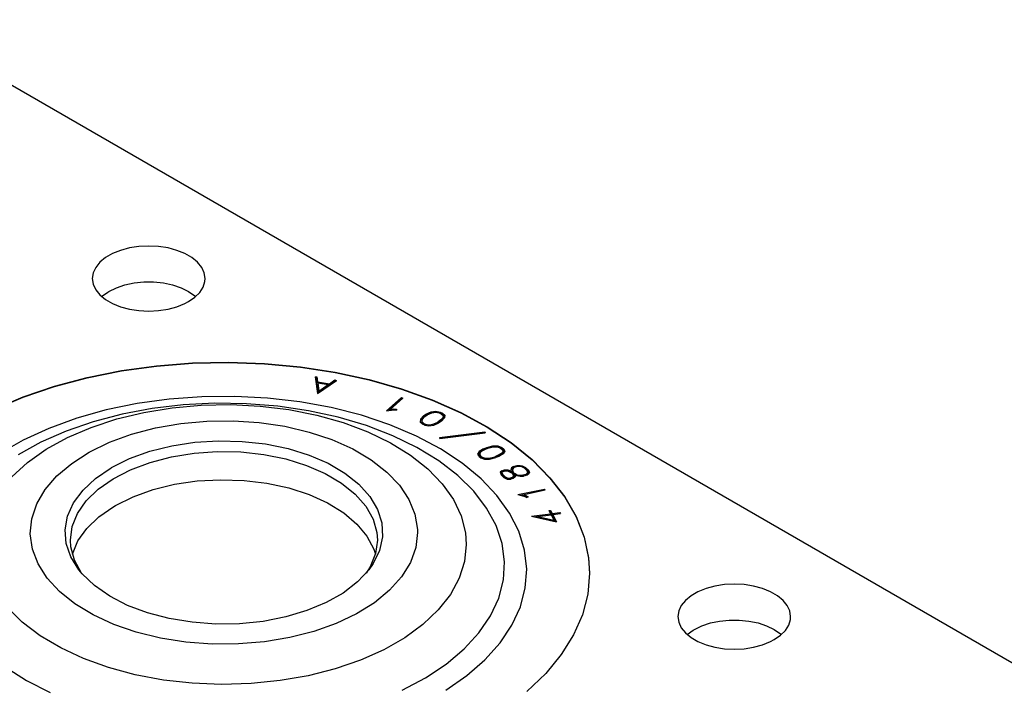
# Model space of a CAD drawing. Header units: inches. Extents: x 3 to 351, y 4 to 271.
# Tile 146 of 256: x 8.35 to 10.55, y 223.79 to 225.28. Entities that reach past the tile are written whole.
import ezdxf

# ---------------------------------------------------------------- set-up
doc = ezdxf.new("R2010")
doc.units = ezdxf.units.IN
doc.header["$LTSCALE"] = 0.5
doc.header["$MEASUREMENT"] = 0
doc.layers.add('STR_1', color=7, linetype='Continuous')

msp = doc.modelspace()

# ---------------------------------------------------------------- linework, layer by layer
at = {"layer": 'STR_1', "color": 30, "linetype": 'Continuous'}
for p, q in [((6.8998, 225.9587), (27.6711, 213.9665)), ((8.578, 224.7612), (8.56, 224.754)), ((8.5979, 224.7666), (8.578, 224.7612)), ((8.6192, 224.7699), (8.5979, 224.7666)), ((8.641, 224.771), (8.6192, 224.7699)), ((8.6629, 224.7699), (8.641, 224.771)), ((8.6841, 224.7666), (8.6629, 224.7699)), ((8.704, 224.7612), (8.6841, 224.7666)), ((8.722, 224.754), (8.704, 224.7612)), ((8.5445, 224.745), (8.5319, 224.7346)), ((8.56, 224.754), (8.5445, 224.745)), ((8.7376, 224.745), (8.722, 224.754)), ((8.7502, 224.7346), (8.7376, 224.745)), ((8.5226, 224.7231), (8.517, 224.7109)), ((8.5319, 224.7346), (8.5226, 224.7231)), ((8.7594, 224.7231), (8.7502, 224.7346)), ((8.7651, 224.7109), (8.7594, 224.7231)), ((8.517, 224.7109), (8.515, 224.6982)), ((8.515, 224.6982), (8.517, 224.6856)), ((8.767, 224.6982), (8.7651, 224.7109)), ((8.7666, 224.6919), (8.767, 224.6982)), ((8.517, 224.6856), (8.5226, 224.6734)), ((8.5226, 224.6734), (8.5319, 224.6619)), ((8.5519, 224.6697), (8.5688, 224.6778)), ((8.5688, 224.6778), (8.5878, 224.6842)), ((8.5878, 224.6842), (8.6084, 224.6885)), ((8.6084, 224.6885), (8.6301, 224.6907)), ((8.6301, 224.6907), (8.652, 224.6907)), ((8.652, 224.6907), (8.6737, 224.6885)), ((8.6737, 224.6885), (8.6943, 224.6842)), ((8.6943, 224.6842), (8.7133, 224.6778)), ((8.7133, 224.6778), (8.7301, 224.6697)), ((8.7552, 224.6675), (8.7627, 224.6794)), ((8.7627, 224.6794), (8.7666, 224.6919)), ((8.5319, 224.6619), (8.5445, 224.6515)), ((8.5358, 224.6582), (8.5494, 224.6682)), ((8.5445, 224.6515), (8.56, 224.6425)), ((8.5494, 224.6682), (8.5519, 224.6697)), ((8.7301, 224.6697), (8.7443, 224.66)), ((8.7301, 224.6468), (8.7443, 224.6565)), ((8.7443, 224.6565), (8.7552, 224.6675)), ((8.7443, 224.66), (8.7463, 224.6582)), ((8.56, 224.6425), (8.578, 224.6352)), ((8.578, 224.6352), (8.5979, 224.6299)), ((8.5979, 224.6299), (8.6192, 224.6266)), ((8.6629, 224.6266), (8.6841, 224.6299)), ((8.6841, 224.6299), (8.704, 224.6352)), ((8.704, 224.6352), (8.722, 224.6425)), ((8.722, 224.6425), (8.7301, 224.6468)), ((8.6192, 224.6266), (8.641, 224.6255)), ((8.641, 224.6255), (8.6629, 224.6266)), ((8.58, 224.4927), (8.6586, 224.5035)), ((8.58, 224.4919), (8.6586, 224.5028)), ((8.6586, 224.5035), (8.7386, 224.5098)), ((8.6586, 224.5028), (8.7386, 224.5091)), ((8.7386, 224.5098), (8.8194, 224.5115)), ((8.7386, 224.5091), (8.8194, 224.5108)), ((8.8194, 224.5115), (8.9, 224.5086)), ((8.8194, 224.5108), (8.9, 224.5079)), ((8.9, 224.5086), (8.9798, 224.5011)), ((8.9, 224.5079), (8.9798, 224.5004)), ((8.9798, 224.5011), (9.0579, 224.4891)), ((8.9798, 224.5004), (9.0579, 224.4884)), ((8.4302, 224.4578), (8.5036, 224.4774)), ((8.4302, 224.4571), (8.5036, 224.4767)), ((8.5036, 224.4774), (8.58, 224.4927)), ((8.5036, 224.4767), (8.58, 224.4919)), ((9.013, 224.4786), (9.0169, 224.4787)), ((9.013, 224.4786), (9.0178, 224.4412)), ((9.0169, 224.4754), (9.0134, 224.4753)), ((9.0169, 224.4787), (9.0183, 224.4678)), ((9.0169, 224.4787), (9.0169, 224.4754)), ((9.0183, 224.4646), (9.0169, 224.4754)), ((9.0579, 224.4891), (9.1336, 224.4727)), ((9.0579, 224.4884), (9.1336, 224.472)), ((8.3606, 224.4342), (8.4302, 224.4578)), ((8.3606, 224.4335), (8.4302, 224.4571)), ((9.0178, 224.4412), (9.0603, 224.4703)), ((9.0183, 224.4678), (9.0449, 224.4632)), ((9.0183, 224.4678), (9.0183, 224.4646)), ((9.0186, 224.4646), (9.0183, 224.4646)), ((9.0186, 224.4656), (9.0423, 224.4615)), ((9.0186, 224.4656), (9.021, 224.4468)), ((9.0186, 224.4656), (9.0186, 224.4624)), ((9.021, 224.4436), (9.0186, 224.4624)), ((9.021, 224.4468), (9.0423, 224.4615)), ((9.0423, 224.4582), (9.021, 224.4436)), ((9.0423, 224.4615), (9.0423, 224.4582)), ((9.0449, 224.46), (9.0423, 224.4605)), ((9.0449, 224.4632), (9.0571, 224.4717)), ((9.0571, 224.4685), (9.0449, 224.46)), ((9.0449, 224.4632), (9.0449, 224.46)), ((9.0571, 224.4717), (9.0603, 224.4703)), ((9.0571, 224.4717), (9.0571, 224.4685)), ((9.0574, 224.4684), (9.0571, 224.4685)), ((9.1336, 224.4727), (9.2061, 224.4521)), ((9.1336, 224.472), (9.2061, 224.4514)), ((8.2953, 224.4067), (8.3606, 224.4342)), ((8.2953, 224.4059), (8.3606, 224.4335)), ((9.021, 224.4468), (9.021, 224.4436)), ((9.1725, 224.4028), (9.2058, 224.4324)), ((9.1807, 224.406), (9.2091, 224.4312)), ((9.2058, 224.4324), (9.2091, 224.4312)), ((9.2058, 224.4324), (9.2058, 224.4292)), ((9.2061, 224.4521), (9.2746, 224.4274)), ((9.2061, 224.4514), (9.2746, 224.4267)), ((9.2058, 224.4292), (9.1766, 224.4033)), ((9.2065, 224.4289), (9.2058, 224.4292)), ((9.2746, 224.4274), (9.3387, 224.399)), ((9.2746, 224.4267), (9.3387, 224.3983)), ((9.1725, 224.4028), (9.1885, 224.4047)), ((9.1807, 224.406), (9.1882, 224.4069)), ((9.1807, 224.406), (9.1807, 224.4038)), ((9.1882, 224.4069), (9.1949, 224.4065)), ((9.1882, 224.4069), (9.1882, 224.4047)), ((9.1885, 224.4047), (9.1946, 224.4043)), ((9.1949, 224.4065), (9.1946, 224.4043)), ((9.2549, 224.3915), (9.2481, 224.3842)), ((9.2549, 224.3883), (9.2481, 224.381)), ((9.2582, 224.3903), (9.2519, 224.3836)), ((9.2549, 224.3915), (9.2604, 224.3952)), ((9.2604, 224.392), (9.2549, 224.3883)), ((9.2549, 224.3915), (9.2549, 224.3883)), ((9.2582, 224.3903), (9.2632, 224.3937)), ((9.2604, 224.3952), (9.2719, 224.4004)), ((9.2604, 224.3952), (9.2604, 224.392)), ((9.2616, 224.3926), (9.2604, 224.392)), ((9.2632, 224.3937), (9.2739, 224.3984)), ((9.2719, 224.4004), (9.2827, 224.4021)), ((9.2719, 224.4004), (9.2719, 224.3975)), ((9.2739, 224.3984), (9.2826, 224.3998)), ((9.2826, 224.3998), (9.2902, 224.3981)), ((9.2827, 224.4021), (9.2921, 224.4)), ((9.2827, 224.4021), (9.2827, 224.3998)), ((9.2902, 224.3981), (9.2942, 224.3963)), ((9.2979, 224.3875), (9.2917, 224.3809)), ((9.2921, 224.4), (9.2971, 224.3978)), ((9.2921, 224.4), (9.2921, 224.3973)), ((9.2942, 224.3963), (9.2987, 224.3926)), ((9.3018, 224.3869), (9.295, 224.3796)), ((9.2971, 224.3945), (9.2954, 224.3953)), ((9.2971, 224.3978), (9.3027, 224.393)), ((9.2971, 224.3978), (9.2971, 224.3945)), ((9.3023, 224.3902), (9.2971, 224.3945)), ((9.2987, 224.3926), (9.2979, 224.3875)), ((9.2987, 224.3893), (9.2979, 224.3843)), ((9.2979, 224.3875), (9.2979, 224.3843)), ((9.2987, 224.3926), (9.2987, 224.3893)), ((9.3027, 224.393), (9.3018, 224.3869)), ((9.3387, 224.399), (9.3975, 224.367)), ((9.3387, 224.3983), (9.3975, 224.3663)), ((9.2481, 224.3842), (9.2472, 224.3781)), ((9.2472, 224.3781), (9.2528, 224.3734)), ((9.2481, 224.381), (9.2476, 224.3778)), ((9.2481, 224.3842), (9.2481, 224.381)), ((9.2519, 224.3836), (9.2513, 224.3786)), ((9.2513, 224.3786), (9.2557, 224.3748)), ((9.2513, 224.3786), (9.2513, 224.3754)), ((9.2545, 224.3726), (9.2513, 224.3754)), ((9.2528, 224.3734), (9.2578, 224.3711)), ((9.2557, 224.3748), (9.2597, 224.373)), ((9.2557, 224.3748), (9.2557, 224.3721)), ((9.2578, 224.3711), (9.2672, 224.3691)), ((9.2597, 224.373), (9.2673, 224.3713)), ((9.2597, 224.373), (9.2597, 224.3707)), ((9.2672, 224.3691), (9.278, 224.3708)), ((9.2673, 224.3713), (9.276, 224.3727)), ((9.2673, 224.3713), (9.2673, 224.3691)), ((9.276, 224.3727), (9.2866, 224.3775)), ((9.276, 224.3727), (9.276, 224.3705)), ((9.278, 224.3708), (9.2895, 224.3759)), ((9.2917, 224.3809), (9.2866, 224.3775)), ((9.2866, 224.3775), (9.2866, 224.3746)), ((9.2917, 224.3777), (9.2883, 224.3753)), ((9.295, 224.3796), (9.2895, 224.3759)), ((9.2979, 224.3843), (9.2917, 224.3777)), ((9.2917, 224.3809), (9.2917, 224.3777)), ((9.3975, 224.367), (9.4506, 224.3318)), ((9.3975, 224.3663), (9.4506, 224.3311)), ((9.2906, 224.343), (9.3916, 224.3558)), ((9.2906, 224.343), (9.2917, 224.3409)), ((9.2917, 224.3409), (9.3926, 224.3536)), ((9.3916, 224.3558), (9.3926, 224.3536)), ((9.3916, 224.3558), (9.3916, 224.3535)), ((8.6435, 224.3124), (8.6923, 224.3246)), ((8.6923, 224.3246), (8.7438, 224.3325)), ((8.7438, 224.3325), (8.7967, 224.3359)), ((8.7967, 224.3359), (8.8499, 224.3346)), ((8.8499, 224.3346), (8.9022, 224.3288)), ((8.9022, 224.3288), (8.9524, 224.3185)), ((9.3893, 224.3182), (9.3963, 224.321)), ((9.3963, 224.321), (9.4099, 224.3244)), ((9.3963, 224.321), (9.3963, 224.3183)), ((9.3985, 224.3191), (9.4109, 224.3222)), ((9.4099, 224.3244), (9.4212, 224.3244)), ((9.4099, 224.3244), (9.4099, 224.3219)), ((9.4109, 224.3222), (9.4201, 224.3223)), ((9.4201, 224.3223), (9.4268, 224.3196)), ((9.4212, 224.3244), (9.4296, 224.3212)), ((9.4212, 224.3244), (9.4212, 224.3218)), ((9.4296, 224.3212), (9.4334, 224.3182)), ((9.4296, 224.3212), (9.4296, 224.3179)), ((9.4506, 224.3318), (9.4974, 224.2938)), ((9.4506, 224.3311), (9.4974, 224.2931)), ((8.5984, 224.296), (8.6435, 224.3124)), ((8.6442, 224.2877), (8.6919, 224.3002)), ((8.6919, 224.3002), (8.7423, 224.3083)), ((8.7423, 224.3083), (8.7942, 224.3119)), ((8.7942, 224.3119), (8.8465, 224.3109)), ((8.8465, 224.3109), (8.898, 224.3053)), ((8.898, 224.3053), (8.9473, 224.2953)), ((8.9524, 224.3185), (8.9993, 224.304)), ((8.9993, 224.304), (9.042, 224.2856)), ((9.3794, 224.3121), (9.3757, 224.3063)), ((9.3757, 224.3063), (9.3791, 224.301)), ((9.3794, 224.3089), (9.3767, 224.3047)), ((9.3791, 224.301), (9.383, 224.2981)), ((9.3893, 224.3182), (9.3794, 224.3121)), ((9.3893, 224.315), (9.3794, 224.3089)), ((9.3794, 224.3121), (9.3794, 224.3089)), ((9.3828, 224.3109), (9.3799, 224.3062)), ((9.3799, 224.3062), (9.3826, 224.3019)), ((9.3799, 224.3062), (9.3799, 224.303)), ((9.3826, 224.2987), (9.3799, 224.303)), ((9.3826, 224.3019), (9.3857, 224.2996)), ((9.3826, 224.3019), (9.3826, 224.2987)), ((9.384, 224.2977), (9.3826, 224.2987)), ((9.392, 224.3165), (9.3828, 224.3109)), ((9.3857, 224.2996), (9.3924, 224.2969)), ((9.3857, 224.2996), (9.3857, 224.297)), ((9.3893, 224.3182), (9.3893, 224.315)), ((9.3898, 224.3152), (9.3893, 224.315)), ((9.392, 224.3165), (9.3985, 224.3191)), ((9.4016, 224.297), (9.4141, 224.3001)), ((9.4206, 224.3027), (9.4141, 224.3001)), ((9.4141, 224.3001), (9.4141, 224.2977)), ((9.4233, 224.301), (9.4162, 224.2982)), ((9.4297, 224.3082), (9.4206, 224.3027)), ((9.4206, 224.3027), (9.4206, 224.2999)), ((9.4297, 224.305), (9.4227, 224.3008)), ((9.4332, 224.307), (9.4233, 224.301)), ((9.4268, 224.3196), (9.4299, 224.3173)), ((9.4296, 224.3179), (9.4285, 224.3184)), ((9.4334, 224.315), (9.4296, 224.3179)), ((9.4326, 224.313), (9.4297, 224.3082)), ((9.4326, 224.3098), (9.4297, 224.305)), ((9.4297, 224.3082), (9.4297, 224.305)), ((9.4299, 224.3173), (9.4326, 224.313)), ((9.4326, 224.313), (9.4326, 224.3098)), ((9.4368, 224.3129), (9.4332, 224.307)), ((9.4334, 224.3182), (9.4368, 224.3129)), ((9.4334, 224.3182), (9.4334, 224.315)), ((9.4358, 224.3113), (9.4334, 224.315)), ((8.558, 224.276), (8.5984, 224.296)), ((8.6003, 224.2712), (8.6442, 224.2877)), ((8.9473, 224.2953), (8.9935, 224.281)), ((8.9935, 224.281), (9.0353, 224.2629)), ((9.042, 224.2856), (9.0794, 224.2638)), ((9.383, 224.2981), (9.3913, 224.2947)), ((9.3913, 224.2947), (9.4026, 224.2948)), ((9.3924, 224.2969), (9.4016, 224.297)), ((9.3924, 224.2969), (9.3924, 224.2947)), ((9.4016, 224.297), (9.4016, 224.2948)), ((9.4026, 224.2948), (9.4162, 224.2982)), ((9.4557, 224.2785), (9.4519, 224.2753)), ((9.4586, 224.2768), (9.4555, 224.2743)), ((9.4557, 224.2785), (9.4639, 224.281)), ((9.4557, 224.2785), (9.4557, 224.2753)), ((9.4586, 224.2768), (9.4651, 224.2788)), ((9.4639, 224.281), (9.471, 224.281)), ((9.4639, 224.281), (9.4639, 224.2784)), ((9.4651, 224.2788), (9.4707, 224.2788)), ((9.4707, 224.2788), (9.4739, 224.2783)), ((9.471, 224.281), (9.4757, 224.2802)), ((9.471, 224.281), (9.471, 224.2788)), ((9.4739, 224.2783), (9.4801, 224.2751)), ((9.4757, 224.2802), (9.4831, 224.2764)), ((9.4757, 224.2802), (9.4757, 224.2773)), ((9.4831, 224.2764), (9.4894, 224.2704)), ((9.4831, 224.2764), (9.4831, 224.2732)), ((9.4974, 224.2938), (9.5375, 224.2533)), ((9.4974, 224.2931), (9.5375, 224.2526)), ((8.5223, 224.2519), (8.5569, 224.2753)), ((8.5569, 224.2753), (8.558, 224.276)), ((8.5613, 224.2511), (8.6003, 224.2712)), ((9.0353, 224.2629), (9.0719, 224.2412)), ((9.0794, 224.2638), (9.1108, 224.2389)), ((9.4302, 224.2691), (9.4261, 224.2656)), ((9.4261, 224.2656), (9.4283, 224.26)), ((9.4302, 224.2658), (9.427, 224.2632)), ((9.4283, 224.26), (9.4344, 224.254)), ((9.4302, 224.2691), (9.4359, 224.2707)), ((9.4302, 224.2691), (9.4302, 224.2658)), ((9.4318, 224.2663), (9.4302, 224.2658)), ((9.433, 224.2674), (9.4303, 224.265)), ((9.4303, 224.265), (9.432, 224.2607)), ((9.4303, 224.265), (9.4303, 224.2618)), ((9.432, 224.2574), (9.4303, 224.2618)), ((9.432, 224.2607), (9.4375, 224.2553)), ((9.432, 224.2607), (9.432, 224.2574)), ((9.4368, 224.2528), (9.432, 224.2574)), ((9.433, 224.2674), (9.4371, 224.2686)), ((9.4359, 224.2707), (9.4434, 224.2708)), ((9.4359, 224.2707), (9.4359, 224.2682)), ((9.4371, 224.2686), (9.4424, 224.2686)), ((9.4375, 224.2553), (9.4435, 224.2522)), ((9.4375, 224.2553), (9.4375, 224.2524)), ((9.4424, 224.2686), (9.447, 224.2668)), ((9.4434, 224.2708), (9.4495, 224.2684)), ((9.4434, 224.2708), (9.4434, 224.2682)), ((9.447, 224.2668), (9.4528, 224.2634)), ((9.4495, 224.2684), (9.4509, 224.2676)), ((9.4495, 224.2684), (9.4495, 224.2653)), ((9.4519, 224.2753), (9.4497, 224.2706)), ((9.4497, 224.2706), (9.4509, 224.2676)), ((9.4519, 224.2721), (9.4504, 224.2688)), ((9.4509, 224.2676), (9.4509, 224.2645)), ((9.4557, 224.2753), (9.4519, 224.2721)), ((9.4519, 224.2753), (9.4519, 224.2721)), ((9.4555, 224.2559), (9.4527, 224.2535)), ((9.4528, 224.2634), (9.4551, 224.259)), ((9.4555, 224.2743), (9.4537, 224.2704)), ((9.4537, 224.2704), (9.4556, 224.2658)), ((9.4537, 224.2704), (9.4537, 224.2672)), ((9.4556, 224.2625), (9.4537, 224.2672)), ((9.4551, 224.259), (9.4555, 224.2559)), ((9.4555, 224.2559), (9.4555, 224.2527)), ((9.4595, 224.2552), (9.4555, 224.2518)), ((9.4556, 224.2658), (9.4563, 224.2644)), ((9.4556, 224.2658), (9.4556, 224.2625)), ((9.4563, 224.2612), (9.4556, 224.2625)), ((9.4573, 224.2758), (9.4557, 224.2753)), ((9.4563, 224.2644), (9.4579, 224.2634)), ((9.4563, 224.2644), (9.4563, 224.2612)), ((9.4579, 224.2602), (9.4563, 224.2612)), ((9.4579, 224.2634), (9.4644, 224.2601)), ((9.4579, 224.2634), (9.4579, 224.2602)), ((9.4585, 224.2599), (9.4579, 224.2602)), ((9.4585, 224.2602), (9.4625, 224.2582)), ((9.4585, 224.2602), (9.4591, 224.2592)), ((9.4585, 224.2602), (9.4585, 224.257)), ((9.4591, 224.256), (9.4585, 224.257)), ((9.4591, 224.2592), (9.4595, 224.2552)), ((9.4591, 224.2592), (9.4591, 224.256)), ((9.4592, 224.2549), (9.4591, 224.256)), ((9.4625, 224.2582), (9.4711, 224.2567)), ((9.4644, 224.2601), (9.4714, 224.2589)), ((9.4644, 224.2601), (9.4644, 224.2579)), ((9.4711, 224.2567), (9.4782, 224.2568)), ((9.4714, 224.2589), (9.477, 224.259)), ((9.4714, 224.2589), (9.4714, 224.2567)), ((9.4836, 224.2609), (9.477, 224.259)), ((9.477, 224.259), (9.477, 224.2568)), ((9.4864, 224.2592), (9.4782, 224.2568)), ((9.4801, 224.2751), (9.4856, 224.2698)), ((9.4831, 224.2732), (9.4808, 224.2744)), ((9.4894, 224.2672), (9.4831, 224.2732)), ((9.4866, 224.2634), (9.4836, 224.2609)), ((9.4836, 224.2609), (9.4836, 224.2584)), ((9.4866, 224.2602), (9.4848, 224.2587)), ((9.4856, 224.2698), (9.4874, 224.2652)), ((9.4903, 224.2624), (9.4864, 224.2592)), ((9.4874, 224.2652), (9.4866, 224.2634)), ((9.4866, 224.2634), (9.4866, 224.2602)), ((9.4874, 224.262), (9.4866, 224.2602)), ((9.4874, 224.2652), (9.4874, 224.262)), ((9.4894, 224.2704), (9.4914, 224.265)), ((9.4894, 224.2704), (9.4894, 224.2672)), ((9.4908, 224.2635), (9.4894, 224.2672)), ((9.4914, 224.265), (9.4903, 224.2624)), ((8.4943, 224.2258), (8.5223, 224.2519)), ((8.5281, 224.2277), (8.5613, 224.2511)), ((8.6507, 224.2267), (8.6988, 224.2386)), ((8.6988, 224.2386), (8.7495, 224.2461)), ((8.7495, 224.2461), (8.8016, 224.249)), ((8.8016, 224.249), (8.8539, 224.2474)), ((8.8539, 224.2474), (8.9051, 224.2411)), ((8.9051, 224.2411), (8.9541, 224.2305)), ((9.0719, 224.2412), (9.1023, 224.2167)), ((9.1108, 224.2389), (9.1353, 224.2116)), ((9.4344, 224.254), (9.4422, 224.25)), ((9.4422, 224.25), (9.4498, 224.2501)), ((9.4435, 224.2522), (9.4486, 224.2523)), ((9.4435, 224.2522), (9.4435, 224.25)), ((9.4527, 224.2535), (9.4486, 224.2523)), ((9.4486, 224.2523), (9.4486, 224.2501)), ((9.4555, 224.2518), (9.4498, 224.2501)), ((9.4527, 224.2535), (9.4527, 224.2509)), ((9.4555, 224.2527), (9.4539, 224.2513)), ((9.5375, 224.2533), (9.5705, 224.2107)), ((9.5375, 224.2526), (9.5705, 224.21)), ((8.4733, 224.1976), (8.4943, 224.2258)), ((8.5015, 224.2017), (8.5281, 224.2277)), ((8.5665, 224.1911), (8.6062, 224.2107)), ((8.6062, 224.2107), (8.6507, 224.2267)), ((8.9541, 224.2305), (8.9996, 224.2156)), ((8.9996, 224.2156), (9.0408, 224.197)), ((9.1023, 224.2167), (9.1259, 224.1897)), ((9.1353, 224.2116), (9.1525, 224.1825)), ((9.466, 224.2155), (9.5253, 224.228)), ((9.466, 224.2155), (9.4815, 224.2116)), ((9.4763, 224.2144), (9.4729, 224.2137)), ((9.4763, 224.2152), (9.5269, 224.226)), ((9.4763, 224.2152), (9.4835, 224.2134)), ((9.4763, 224.2152), (9.4763, 224.2129)), ((9.4815, 224.2116), (9.4861, 224.2092)), ((9.4835, 224.2134), (9.4886, 224.2108)), ((9.4835, 224.2134), (9.4835, 224.2106)), ((9.4886, 224.2108), (9.4861, 224.2092)), ((9.5253, 224.228), (9.5269, 224.226)), ((9.5253, 224.228), (9.5253, 224.2256)), ((9.5705, 224.2107), (9.596, 224.1664)), ((8.4598, 224.1678), (8.4733, 224.1976)), ((8.4819, 224.1737), (8.5015, 224.2017)), ((8.5295, 224.1658), (8.563, 224.189)), ((8.563, 224.189), (8.5665, 224.1911)), ((9.0408, 224.197), (9.0766, 224.1749)), ((9.1259, 224.1897), (9.1422, 224.161)), ((9.5705, 224.21), (9.596, 224.1657)), ((8.4542, 224.1372), (8.4598, 224.1678)), ((8.4701, 224.1443), (8.4819, 224.1737)), ((9.0766, 224.1749), (9.1061, 224.1499)), ((9.1525, 224.1825), (9.162, 224.1523)), ((9.4964, 224.1674), (9.5387, 224.173)), ((9.4964, 224.1674), (9.5524, 224.1545)), ((9.5093, 224.1668), (9.5399, 224.1708)), ((9.5093, 224.1668), (9.5464, 224.1582)), ((9.5093, 224.1668), (9.5093, 224.1644)), ((9.5352, 224.1798), (9.539, 224.1803)), ((9.5352, 224.1798), (9.5387, 224.173)), ((9.539, 224.1771), (9.5368, 224.1768)), ((9.5387, 224.173), (9.5387, 224.1707)), ((9.539, 224.1803), (9.5425, 224.1735)), ((9.539, 224.1803), (9.539, 224.1771)), ((9.5425, 224.1703), (9.539, 224.1771)), ((9.5399, 224.1708), (9.5464, 224.1582)), ((9.5425, 224.1735), (9.5598, 224.1758)), ((9.5425, 224.1735), (9.5425, 224.1703)), ((9.5436, 224.1704), (9.5425, 224.1703)), ((9.5436, 224.1713), (9.5609, 224.1736)), ((9.5436, 224.1713), (9.5524, 224.1545)), ((9.5436, 224.1713), (9.5436, 224.1681)), ((9.5505, 224.1549), (9.5436, 224.1681)), ((9.5598, 224.1758), (9.5609, 224.1736)), ((9.5598, 224.1758), (9.5598, 224.1735)), ((9.596, 224.1664), (9.6137, 224.1209)), ((8.5025, 224.1399), (8.5295, 224.1658)), ((9.1061, 224.1499), (9.1287, 224.1227)), ((9.1422, 224.161), (9.1506, 224.1311)), ((9.162, 224.1523), (9.1635, 224.1216)), ((9.5093, 224.1659), (9.5053, 224.1653)), ((9.5464, 224.1582), (9.5464, 224.1559)), ((9.596, 224.1657), (9.6137, 224.1202)), ((8.4566, 224.1065), (8.4542, 224.1372)), ((8.4661, 224.1141), (8.4701, 224.1443)), ((8.4827, 224.112), (8.5025, 224.1399)), ((9.1287, 224.1227), (9.1438, 224.0938)), ((9.1506, 224.1311), (9.1519, 224.1141)), ((8.467, 224.0764), (8.4566, 224.1065)), ((8.4671, 224.0991), (8.4661, 224.1141)), ((8.4704, 224.0826), (8.4827, 224.112)), ((9.1519, 224.1141), (9.1479, 224.084)), ((9.1635, 224.1216), (9.157, 224.091)), ((9.6137, 224.1209), (9.6237, 224.0746)), ((9.6137, 224.1202), (9.6237, 224.0739)), ((8.475, 224.0692), (8.4671, 224.0991)), ((9.1479, 224.084), (9.136, 224.0546)), ((9.157, 224.091), (9.1428, 224.0614)), ((9.1438, 224.0938), (9.1475, 224.0826)), ((8.485, 224.0474), (8.467, 224.0764)), ((8.4907, 224.0404), (8.475, 224.0692)), ((9.1428, 224.0614), (9.133, 224.0474)), ((9.6237, 224.0746), (9.6259, 224.04)), ((9.6237, 224.0739), (9.6259, 224.0392)), ((8.4923, 224.0386), (8.485, 224.0474)), ((8.5198, 224.0123), (8.4923, 224.0386)), ((9.133, 224.0474), (9.1076, 224.0204)), ((9.136, 224.0546), (9.1272, 224.0404)), ((9.6259, 224.04), (9.6219, 223.9933)), ((9.1076, 224.0204), (9.0756, 223.9958)), ((9.9273, 224.0146), (9.9061, 224.0114)), ((9.9492, 224.0157), (9.9273, 224.0146)), ((9.9711, 224.0146), (9.9492, 224.0157)), ((9.9923, 224.0114), (9.9711, 224.0146)), ((8.5539, 223.9886), (8.5198, 224.0123)), ((9.0756, 223.9958), (9.0376, 223.9743)), ((9.6219, 223.9933), (9.6099, 223.9472)), ((9.8682, 223.9987), (9.8527, 223.9898)), ((9.8862, 224.006), (9.8682, 223.9987)), ((9.9061, 224.0114), (9.8862, 224.006)), ((10.0122, 224.006), (9.9923, 224.0114)), ((10.0302, 223.9987), (10.0122, 224.006)), ((10.0457, 223.9898), (10.0302, 223.9987)), ((8.5937, 223.9682), (8.5539, 223.9886)), ((9.0376, 223.9743), (8.9944, 223.9564)), ((9.8401, 223.9794), (9.8308, 223.9679)), ((9.8527, 223.9898), (9.8401, 223.9794)), ((10.0583, 223.9794), (10.0457, 223.9898)), ((10.0676, 223.9679), (10.0583, 223.9794)), ((8.6383, 223.9514), (8.5937, 223.9682)), ((8.6868, 223.9387), (8.6383, 223.9514)), ((8.9944, 223.9564), (8.947, 223.9423)), ((9.6099, 223.9472), (9.5901, 223.902)), ((9.8251, 223.9556), (9.8232, 223.943)), ((9.8308, 223.9679), (9.8251, 223.9556)), ((10.0733, 223.9556), (10.0676, 223.9679)), ((10.0752, 223.943), (10.0733, 223.9556)), ((8.738, 223.9303), (8.6868, 223.9387)), ((8.7908, 223.9265), (8.738, 223.9303)), ((8.8441, 223.9272), (8.7908, 223.9265)), ((8.8965, 223.9325), (8.8441, 223.9272)), ((8.947, 223.9423), (8.8965, 223.9325)), ((9.8232, 223.943), (9.8251, 223.9304)), ((9.8251, 223.9304), (9.8308, 223.9181)), ((9.8769, 223.9226), (9.8959, 223.9289)), ((9.8959, 223.9289), (9.9166, 223.9332)), ((9.9166, 223.9332), (9.9382, 223.9354)), ((9.9382, 223.9354), (9.9602, 223.9354)), ((9.9602, 223.9354), (9.9818, 223.9332)), ((9.9818, 223.9332), (10.0024, 223.9289)), ((10.0024, 223.9289), (10.0215, 223.9226)), ((10.0709, 223.9242), (10.0747, 223.9367)), ((10.0747, 223.9367), (10.0752, 223.943)), ((9.8308, 223.9181), (9.8401, 223.9066)), ((9.8401, 223.9066), (9.8527, 223.8962)), ((9.844, 223.903), (9.8576, 223.9129)), ((9.8576, 223.9129), (9.8601, 223.9144)), ((9.8601, 223.9144), (9.8769, 223.9226)), ((10.0215, 223.9226), (10.0383, 223.9144)), ((10.0383, 223.9144), (10.0524, 223.9047)), ((10.0524, 223.9013), (10.0634, 223.9122)), ((10.0524, 223.9047), (10.0544, 223.903)), ((10.0634, 223.9122), (10.0709, 223.9242)), ((9.5901, 223.902), (9.5627, 223.8581)), ((9.8527, 223.8962), (9.8682, 223.8873)), ((9.8682, 223.8873), (9.8862, 223.88)), ((10.0122, 223.88), (10.0302, 223.8873)), ((10.0302, 223.8873), (10.0383, 223.8916)), ((10.0383, 223.8916), (10.0524, 223.9013)), ((9.8862, 223.88), (9.9061, 223.8746)), ((9.9061, 223.8746), (9.9273, 223.8714)), ((9.9273, 223.8714), (9.9492, 223.8702)), ((9.9492, 223.8702), (9.9711, 223.8714)), ((9.9711, 223.8714), (9.9923, 223.8746)), ((9.9923, 223.8746), (10.0122, 223.88)), ((9.5627, 223.8581), (9.5279, 223.816)), ((9.5279, 223.816), (9.486, 223.7761))]:
    msp.add_line(p, q, dxfattribs=at)
at = {"layer": 'STR_1', "color": 96, "linetype": 'Continuous'}
for p, q in [((8.7599, 224.4343), (8.687, 224.4289)), ((8.8335, 224.4351), (8.7599, 224.4343)), ((8.9067, 224.4312), (8.8335, 224.4351)), ((8.9788, 224.4228), (8.9067, 224.4312)), ((8.6155, 224.419), (8.5462, 224.4047)), ((8.687, 224.4289), (8.6155, 224.419)), ((8.6301, 224.3994), (8.6934, 224.4098)), ((8.7183, 224.4162), (8.6489, 224.408)), ((8.6934, 224.4098), (8.7584, 224.4156)), ((8.7888, 224.4198), (8.7183, 224.4162)), ((8.7584, 224.4156), (8.8242, 224.4168)), ((8.8596, 224.4188), (8.7888, 224.4198)), ((8.8242, 224.4168), (8.8897, 224.4135)), ((8.9297, 224.4132), (8.8596, 224.4188)), ((8.8897, 224.4135), (8.9541, 224.4055)), ((8.9983, 224.4031), (8.9297, 224.4132)), ((9.0489, 224.41), (8.9788, 224.4228)), ((9.1161, 224.3928), (9.0489, 224.41)), ((8.5462, 224.4047), (8.4801, 224.3861)), ((8.5816, 224.3953), (8.5172, 224.3784)), ((8.5694, 224.3847), (8.6301, 224.3994)), ((8.6489, 224.408), (8.5816, 224.3953)), ((8.9541, 224.4055), (9.0163, 224.3932)), ((9.0645, 224.3886), (8.9983, 224.4031)), ((9.0163, 224.3932), (9.0754, 224.3765)), ((9.1274, 224.3698), (9.0645, 224.3886)), ((9.1797, 224.3715), (9.1161, 224.3928)), ((8.4801, 224.3861), (8.4179, 224.3635)), ((8.5172, 224.3784), (8.4565, 224.3574)), ((8.4595, 224.3432), (8.5123, 224.3659)), ((8.5123, 224.3659), (8.5694, 224.3847)), ((8.6029, 224.3508), (8.6564, 224.3649)), ((8.6564, 224.3649), (8.7127, 224.3746)), ((8.7127, 224.3746), (8.7708, 224.3799)), ((8.7708, 224.3799), (8.8296, 224.3806)), ((8.8296, 224.3806), (8.888, 224.3767)), ((8.888, 224.3767), (8.9449, 224.3683)), ((8.9449, 224.3683), (8.9994, 224.3554)), ((9.0754, 224.3765), (9.1306, 224.3559)), ((9.1863, 224.3471), (9.1274, 224.3698)), ((9.239, 224.3463), (9.1797, 224.3715)), ((8.4179, 224.3635), (8.3603, 224.3371)), ((8.4565, 224.3574), (8.4003, 224.3325)), ((8.4119, 224.317), (8.4595, 224.3432)), ((8.5532, 224.3326), (8.6029, 224.3508)), ((8.9994, 224.3554), (9.0503, 224.3384)), ((9.1306, 224.3559), (9.1811, 224.3315)), ((9.2404, 224.3207), (9.1863, 224.3471)), ((9.2931, 224.3176), (9.239, 224.3463)), ((8.3603, 224.3371), (8.3079, 224.3072)), ((8.4003, 224.3325), (8.3493, 224.3042)), ((8.5083, 224.3107), (8.5532, 224.3326)), ((9.0503, 224.3384), (9.0968, 224.3176)), ((9.1811, 224.3315), (9.2261, 224.3038)), ((9.2889, 224.291), (9.2404, 224.3207)), ((8.3702, 224.2876), (8.4119, 224.317)), ((8.4689, 224.2855), (8.5083, 224.3107)), ((9.0968, 224.3176), (9.1379, 224.2934)), ((9.2261, 224.3038), (9.2649, 224.2731)), ((9.3416, 224.2856), (9.2931, 224.3176)), ((8.3349, 224.2555), (8.3702, 224.2876)), ((8.4357, 224.2575), (8.4689, 224.2855)), ((9.1379, 224.2934), (9.173, 224.2661)), ((9.3313, 224.2582), (9.2889, 224.291)), ((9.3837, 224.2508), (9.3416, 224.2856)), ((8.4095, 224.2271), (8.4357, 224.2575)), ((9.173, 224.2661), (9.2013, 224.2364)), ((9.2649, 224.2731), (9.297, 224.2399)), ((9.3671, 224.223), (9.3313, 224.2582)), ((9.2013, 224.2364), (9.2224, 224.2047)), ((9.297, 224.2399), (9.3219, 224.2048)), ((9.4191, 224.2136), (9.3837, 224.2508)), ((8.3907, 224.1949), (8.4095, 224.2271)), ((9.3958, 224.1856), (9.3671, 224.223)), ((9.4472, 224.1744), (9.4191, 224.2136)), ((8.3795, 224.1616), (8.3907, 224.1949)), ((9.2224, 224.2047), (9.2359, 224.1717)), ((9.3219, 224.2048), (9.3392, 224.1681)), ((9.2359, 224.1717), (9.2415, 224.1379)), ((9.3392, 224.1681), (9.3487, 224.1305)), ((9.417, 224.1466), (9.3958, 224.1856)), ((9.4678, 224.1336), (9.4472, 224.1744)), ((8.3763, 224.1277), (8.3795, 224.1616)), ((9.4304, 224.1065), (9.417, 224.1466)), ((8.3811, 224.0939), (8.3763, 224.1277)), ((9.2417, 224.1311), (9.2377, 224.0972)), ((9.2415, 224.1379), (9.2417, 224.1311)), ((9.3487, 224.1305), (9.3506, 224.1043)), ((9.4807, 224.0918), (9.4678, 224.1336)), ((9.3506, 224.1043), (9.3466, 224.0663)), ((9.4359, 224.0657), (9.4304, 224.1065)), ((8.3938, 224.0607), (8.3811, 224.0939)), ((9.2377, 224.0972), (9.2258, 224.064)), ((9.4856, 224.0494), (9.4807, 224.0918)), ((8.4142, 224.0289), (8.3938, 224.0607)), ((9.2258, 224.064), (9.2061, 224.032)), ((9.3466, 224.0663), (9.3347, 224.029)), ((9.4334, 224.0249), (9.4359, 224.0657)), ((9.4824, 224.007), (9.4856, 224.0494)), ((8.4418, 223.9989), (8.4142, 224.0289)), ((9.2061, 224.032), (9.1792, 224.0018)), ((9.3347, 224.029), (9.315, 223.9927)), ((9.423, 223.9844), (9.4334, 224.0249)), ((8.4763, 223.9714), (8.4418, 223.9989)), ((9.1792, 224.0018), (9.1454, 223.974)), ((9.315, 223.9927), (9.2879, 223.9581)), ((9.4714, 223.965), (9.4824, 224.007)), ((8.5168, 223.9468), (8.4763, 223.9714)), ((9.1454, 223.974), (9.1054, 223.9491)), ((9.4047, 223.9449), (9.423, 223.9844)), ((8.3586, 223.9305), (8.3255, 223.9633)), ((8.5628, 223.9257), (8.5168, 223.9468)), ((9.1054, 223.9491), (9.06, 223.9276)), ((9.2879, 223.9581), (9.2536, 223.9257)), ((9.4525, 223.924), (9.4714, 223.965)), ((8.3984, 223.9003), (8.3586, 223.9305)), ((8.6133, 223.9083), (8.5628, 223.9257)), ((9.06, 223.9276), (9.0099, 223.9098)), ((9.2536, 223.9257), (9.2129, 223.8959)), ((9.3789, 223.9069), (9.4047, 223.9449)), ((8.6675, 223.895), (8.6133, 223.9083)), ((9.0099, 223.9098), (8.956, 223.8962)), ((9.3457, 223.8708), (9.3789, 223.9069)), ((9.426, 223.8844), (9.4525, 223.924)), ((8.4443, 223.873), (8.3984, 223.9003)), ((8.7242, 223.8861), (8.6675, 223.895)), ((8.7825, 223.8818), (8.7242, 223.8861)), ((8.8413, 223.882), (8.7825, 223.8818)), ((8.8995, 223.8868), (8.8413, 223.882)), ((8.956, 223.8962), (8.8995, 223.8868)), ((9.2129, 223.8959), (9.1661, 223.8691)), ((9.3922, 223.8467), (9.426, 223.8844)), ((8.4955, 223.8492), (8.4443, 223.873)), ((9.1661, 223.8691), (9.1141, 223.8459)), ((9.3058, 223.837), (9.3457, 223.8708)), ((8.5514, 223.8292), (8.4955, 223.8492)), ((9.1141, 223.8459), (9.0576, 223.8264)), ((9.2595, 223.8061), (9.3058, 223.837)), ((9.3515, 223.8113), (9.3922, 223.8467)), ((8.3205, 223.8309), (8.368, 223.8006)), ((8.6111, 223.8132), (8.5514, 223.8292)), ((9.0576, 223.8264), (8.9974, 223.8111)), ((8.368, 223.8006), (8.421, 223.7735)), ((8.6737, 223.8014), (8.6111, 223.8132)), ((8.7383, 223.7942), (8.6737, 223.8014)), ((8.8039, 223.7915), (8.7383, 223.7942)), ((8.8696, 223.7935), (8.8039, 223.7915)), ((8.9344, 223.8), (8.8696, 223.7935)), ((8.9974, 223.8111), (8.9344, 223.8)), ((9.2074, 223.7784), (9.2595, 223.8061)), ((9.3045, 223.7787), (9.3515, 223.8113))]:
    msp.add_line(p, q, dxfattribs=at)

doc.saveas('drawing.dxf')
